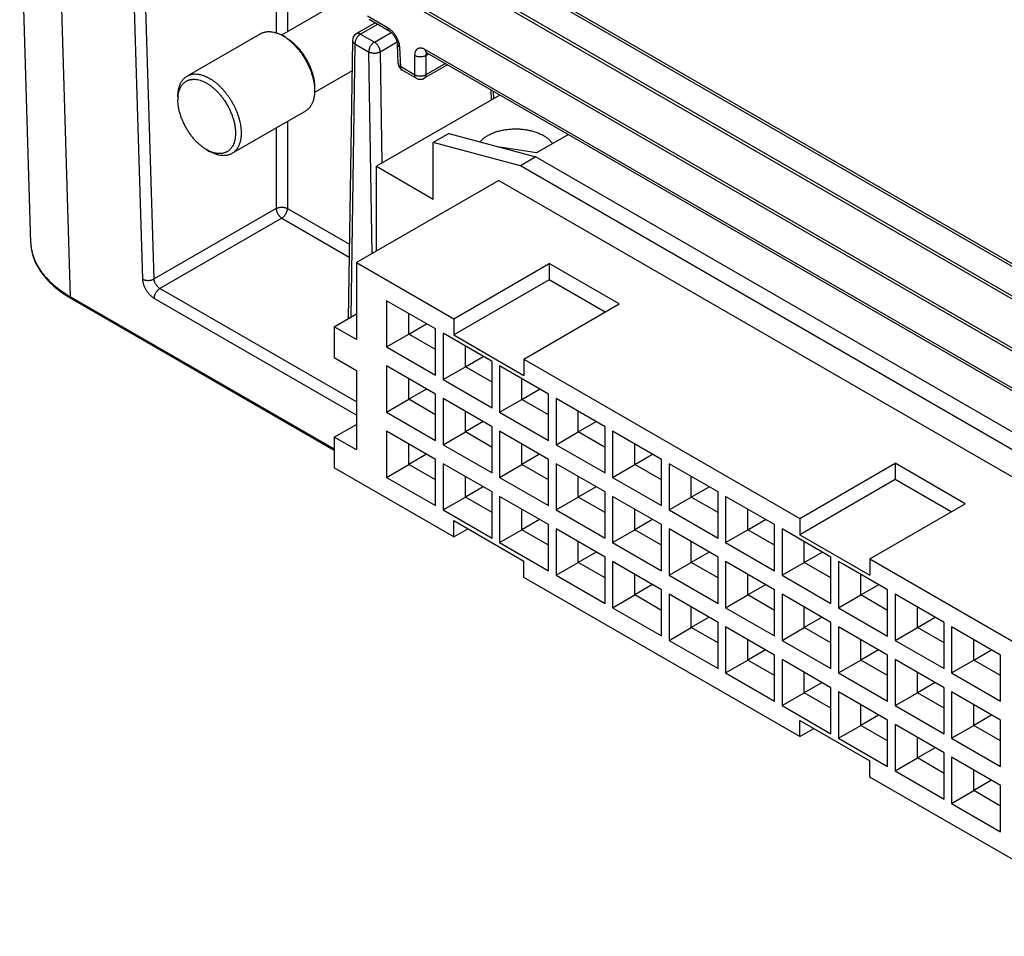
# Model space of a CAD drawing. Header units: inches. Extents: x 0 to 22, y 0 to 17.
# Tile 10 of 30: x 2.2 to 3.4, y 12.5 to 13.6. Entities that reach past the tile are written whole.
import ezdxf

# ---------------------------------------------------------------- set-up
doc = ezdxf.new("R2010")
doc.units = ezdxf.units.IN
doc.header["$LTSCALE"] = 1.21
doc.header["$MEASUREMENT"] = 0
doc.layers.get('0').update_dxf_attribs({"linetype": 'CONTINUOUS'})

msp = doc.modelspace()

# ---------------------------------------------------------------- linework, layer by layer
at = {"color": 7, "linetype": 'CONTINUOUS'}
for p, q in [((2.2581, 13.9704), (4.4479, 12.706)), ((2.2604, 13.973), (4.4505, 12.7085)), ((4.4307, 12.675), (2.2407, 13.9395)), ((4.4317, 12.6785), (2.2418, 13.9429)), ((4.3243, 12.675), (2.3434, 13.8188)), ((4.3264, 12.6702), (2.3455, 13.8139)), ((2.1917, 13.3293), (2.1778, 13.7889)), ((2.2414, 13.2618), (2.2275, 13.7213)), ((2.4988, 13.7254), (2.4988, 13.5922)), ((2.5129, 13.7172), (2.5129, 13.5938)), ((2.3318, 13.2838), (2.3202, 13.6678)), ((2.3459, 13.2841), (2.3343, 13.6681)), ((2.5922, 13.6396), (2.5053, 13.5894)), ((2.6224, 13.6045), (2.5993, 13.5912)), ((2.6388, 13.5981), (2.6132, 13.613)), ((2.6409, 13.5939), (2.6152, 13.6087)), ((2.6254, 13.6028), (2.6043, 13.5907)), ((2.6216, 13.5807), (2.6425, 13.5928)), ((2.4793, 13.5911), (2.3873, 13.5381)), ((2.5108, 13.5863), (2.5073, 13.5884)), ((2.5943, 13.5827), (2.589, 13.2343)), ((2.6043, 13.5907), (2.6216, 13.5807)), ((2.6287, 13.5686), (2.65, 13.581)), ((2.5973, 13.5784), (2.5921, 13.236)), ((2.5973, 13.5784), (2.6145, 13.5685)), ((2.6145, 13.5685), (2.6183, 13.3155)), ((2.6287, 13.5686), (2.6308, 13.4288)), ((2.6516, 13.5536), (2.6505, 13.5781)), ((2.6546, 13.5497), (2.6534, 13.5742)), ((4.1141, 12.7463), (2.6857, 13.5711)), ((2.6877, 13.5668), (2.6867, 13.5677)), ((2.672, 13.5638), (2.672, 13.5396)), ((2.6861, 13.5638), (2.6895, 13.5658)), ((2.6861, 13.5638), (2.6861, 13.5396)), ((4.1162, 12.742), (2.6877, 13.5668)), ((2.5938, 13.5447), (2.5468, 13.5175)), ((2.672, 13.5396), (2.6546, 13.5497)), ((2.6741, 13.5353), (2.6566, 13.5454)), ((2.7132, 13.5521), (2.6841, 13.5353)), ((2.7105, 13.5537), (2.6861, 13.5396)), ((2.5467, 13.5238), (2.5469, 13.5198)), ((2.5469, 13.5238), (2.5469, 13.5198)), ((2.7673, 13.5209), (2.7677, 13.5078)), ((2.7704, 13.5191), (2.7707, 13.5096)), ((2.3757, 13.5124), (2.3757, 13.5083)), ((2.7788, 13.5142), (2.6244, 13.4251)), ((2.5353, 13.4941), (2.4433, 13.4411)), ((2.5129, 13.4812), (2.5129, 13.3723)), ((2.4988, 13.4731), (2.4988, 13.3723)), ((2.7148, 13.4661), (2.6953, 13.4549)), ((2.7148, 13.4661), (2.8239, 13.4369)), ((2.8644, 13.4648), (2.8247, 13.4419)), ((2.4118, 13.4459), (2.4153, 13.4438)), ((2.4154, 13.444), (2.4118, 13.4459)), ((2.6953, 13.3841), (2.6953, 13.4549)), ((2.8044, 13.4256), (2.6953, 13.4549)), ((2.8247, 13.4419), (2.7786, 13.449)), ((2.8239, 13.4369), (2.8044, 13.4256)), ((2.8239, 13.4369), (3.9672, 12.7768)), ((2.6244, 13.319), (2.6244, 13.4251)), ((2.6244, 13.4251), (2.6953, 13.3841)), ((3.9477, 12.7655), (2.8044, 13.4256)), ((2.7775, 13.4074), (2.5993, 13.3045)), ((2.7775, 13.4074), (3.9746, 12.7162)), ((2.4988, 13.3723), (2.3459, 13.2841)), ((2.5129, 13.3723), (2.5905, 13.3276)), ((2.5058, 13.3602), (2.3532, 13.2721)), ((2.5058, 13.3602), (2.5902, 13.3115)), ((2.5993, 13.3045), (2.5993, 13.2081)), ((2.5993, 13.3045), (2.721, 13.2343)), ((2.721, 13.2343), (2.8405, 13.3033)), ((2.8405, 13.3033), (2.8405, 13.2829)), ((2.9282, 13.2527), (2.8405, 13.3033)), ((2.5993, 13.13), (2.3532, 13.2721)), ((2.8405, 13.2829), (2.721, 13.2139)), ((2.9105, 13.2425), (2.8405, 13.2829)), ((2.2414, 13.2618), (2.5715, 13.0712)), ((2.2425, 13.2596), (2.5715, 13.0696)), ((2.5993, 13.1135), (2.3462, 13.2597)), ((2.6369, 13.2568), (2.6369, 13.1989)), ((2.6982, 13.2214), (2.6369, 13.2568)), ((2.8086, 13.1837), (2.9282, 13.2527)), ((2.5715, 13.2242), (2.5993, 13.2402)), ((2.6648, 13.215), (2.6648, 13.2407)), ((2.5715, 13.2242), (2.5715, 13.1856)), ((2.5993, 13.2081), (2.5715, 13.2242)), ((2.6648, 13.215), (2.687, 13.2279)), ((2.721, 13.2343), (2.721, 13.2139)), ((2.6369, 13.1989), (2.6648, 13.215)), ((2.6982, 13.1957), (2.6648, 13.215)), ((2.6982, 13.1636), (2.6982, 13.2214)), ((2.7076, 13.216), (2.7076, 13.1581)), ((2.7689, 13.1806), (2.7076, 13.216)), ((2.721, 13.2139), (2.8086, 13.1633)), ((2.6369, 13.1989), (2.6982, 13.1636)), ((2.7355, 13.1742), (2.7355, 13.1999)), ((2.5715, 13.1856), (2.5993, 13.1695)), ((2.7355, 13.1742), (2.7577, 13.187)), ((2.6369, 13.1751), (2.6369, 13.1173)), ((2.6982, 13.1398), (2.6369, 13.1751)), ((2.7076, 13.1581), (2.7355, 13.1742)), ((2.7689, 13.1549), (2.7355, 13.1742)), ((2.7689, 13.1227), (2.7689, 13.1806)), ((2.7784, 13.1751), (2.7784, 13.1173)), ((2.8396, 13.1398), (2.7784, 13.1751)), ((2.8086, 13.1837), (2.8086, 13.1633)), ((2.8086, 13.1837), (3.154, 12.9843)), ((2.5993, 13.1695), (2.5993, 13.0699)), ((2.6648, 13.1334), (2.6648, 13.1591)), ((2.7076, 13.1581), (2.7689, 13.1227)), ((2.8062, 13.1333), (2.8062, 13.1591)), ((2.687, 13.1462), (2.6648, 13.1334)), ((2.6982, 13.0819), (2.6982, 13.1398)), ((2.8062, 13.1333), (2.8285, 13.1462)), ((2.8396, 13.0819), (2.8396, 13.1398)), ((2.6369, 13.1173), (2.6648, 13.1334)), ((2.6982, 13.1141), (2.6648, 13.1334)), ((2.7076, 13.1343), (2.7076, 13.0765)), ((2.7689, 13.0989), (2.7076, 13.1343)), ((2.7784, 13.1173), (2.8062, 13.1333)), ((2.8396, 13.1141), (2.8062, 13.1333)), ((2.8491, 13.1343), (2.8491, 13.0764)), ((2.9103, 13.0989), (2.8491, 13.1343)), ((2.6369, 13.1173), (2.6982, 13.0819)), ((2.7355, 13.0925), (2.7355, 13.1182)), ((2.7784, 13.1173), (2.8396, 13.0819)), ((2.8769, 13.0925), (2.8769, 13.1182)), ((2.5715, 13.0859), (2.5993, 13.102)), ((2.7577, 13.1054), (2.7355, 13.0925)), ((2.7689, 13.0411), (2.7689, 13.0989)), ((2.8769, 13.0925), (2.8992, 13.1054)), ((2.9103, 13.0411), (2.9103, 13.0989)), ((2.6369, 13.0935), (2.6369, 13.0356)), ((2.6982, 13.0581), (2.6369, 13.0935)), ((2.7076, 13.0765), (2.7355, 13.0925)), ((2.7689, 13.0732), (2.7355, 13.0925)), ((2.7784, 13.0935), (2.7784, 13.0356)), ((2.8396, 13.0581), (2.7784, 13.0935)), ((2.8491, 13.0764), (2.8769, 13.0925)), ((2.9103, 13.0732), (2.8769, 13.0925)), ((2.9198, 13.0935), (2.9198, 13.0356)), ((2.981, 13.0581), (2.9198, 13.0935)), ((2.5715, 13.0859), (2.5715, 13.0474)), ((2.5993, 13.0699), (2.5715, 13.0859)), ((2.6648, 13.0517), (2.6648, 13.0774)), ((2.7076, 13.0765), (2.7689, 13.0411)), ((2.8062, 13.0517), (2.8062, 13.0774)), ((2.8491, 13.0764), (2.9103, 13.0411)), ((2.9476, 13.0517), (2.9476, 13.0774)), ((2.687, 13.0646), (2.6648, 13.0517)), ((2.8285, 13.0646), (2.8062, 13.0517)), ((2.9476, 13.0517), (2.9699, 13.0645)), ((2.6369, 13.0356), (2.6648, 13.0517)), ((2.6982, 13.0324), (2.6648, 13.0517)), ((2.6982, 13.0003), (2.6982, 13.0581)), ((2.7076, 13.0527), (2.7076, 12.9948)), ((2.7689, 13.0173), (2.7076, 13.0527)), ((2.7784, 13.0356), (2.8062, 13.0517)), ((2.8396, 13.0324), (2.8062, 13.0517)), ((2.8396, 13.0003), (2.8396, 13.0581)), ((2.8491, 13.0527), (2.8491, 12.9948)), ((2.9103, 13.0173), (2.8491, 13.0527)), ((2.9198, 13.0356), (2.9476, 13.0517)), ((2.981, 13.0324), (2.9476, 13.0517)), ((2.981, 13.0003), (2.981, 13.0581)), ((2.9905, 13.0527), (2.9905, 12.9948)), ((3.0517, 13.0173), (2.9905, 13.0527)), ((3.154, 12.9843), (3.2735, 13.0533)), ((3.2735, 13.0533), (3.2735, 13.0328)), ((3.3612, 13.0026), (3.2735, 13.0533)), ((2.721, 12.9611), (2.5715, 13.0474)), ((2.6369, 13.0356), (2.6982, 13.0003)), ((2.7355, 13.0109), (2.7355, 13.0366)), ((2.7784, 13.0356), (2.8396, 13.0003)), ((2.8769, 13.0109), (2.8769, 13.0366)), ((2.9198, 13.0356), (2.981, 13.0003)), ((3.0183, 13.0109), (3.0183, 13.0366)), ((3.2735, 13.0328), (3.154, 12.9638)), ((3.3435, 12.9924), (3.2735, 13.0328)), ((2.7577, 13.0237), (2.7355, 13.0109)), ((2.7689, 12.9594), (2.7689, 13.0173)), ((2.8992, 13.0237), (2.8769, 13.0109)), ((2.9103, 12.9594), (2.9103, 13.0173)), ((3.0183, 13.0109), (3.0406, 13.0237)), ((3.0517, 12.9594), (3.0517, 13.0173)), ((2.7076, 12.9948), (2.7355, 13.0109)), ((2.7689, 12.9916), (2.7355, 13.0109)), ((2.7784, 13.0118), (2.7784, 12.954)), ((2.8396, 12.9765), (2.7784, 13.0118)), ((2.8491, 12.9948), (2.8769, 13.0109)), ((2.9103, 12.9916), (2.8769, 13.0109)), ((2.9198, 13.0118), (2.9198, 12.954)), ((2.981, 12.9765), (2.9198, 13.0118)), ((2.9905, 12.9948), (3.0183, 13.0109)), ((3.0517, 12.9916), (3.0183, 13.0109)), ((3.0612, 13.0118), (3.0612, 12.954)), ((3.1224, 12.9765), (3.0612, 13.0118)), ((3.2417, 12.9336), (3.3612, 13.0026)), ((2.7076, 12.9948), (2.7689, 12.9594)), ((2.8062, 12.97), (2.8062, 12.9958)), ((2.8491, 12.9948), (2.9103, 12.9594)), ((2.9476, 12.97), (2.9476, 12.9958)), ((2.9905, 12.9948), (3.0517, 12.9594)), ((3.089, 12.97), (3.089, 12.9958)), ((2.721, 12.9611), (2.721, 12.9815)), ((2.721, 12.9815), (2.8086, 12.9309)), ((2.8285, 12.9829), (2.8062, 12.97)), ((2.8396, 12.9186), (2.8396, 12.9765)), ((2.9699, 12.9829), (2.9476, 12.97)), ((2.981, 12.9186), (2.981, 12.9765)), ((3.089, 12.97), (3.1113, 12.9829)), ((3.1224, 12.9186), (3.1224, 12.9765)), ((3.154, 12.9843), (3.154, 12.9638)), ((2.721, 12.9611), (2.7386, 12.9713)), ((2.7784, 12.954), (2.8062, 12.97)), ((2.8396, 12.9508), (2.8062, 12.97)), ((2.8491, 12.971), (2.8491, 12.9131)), ((2.9103, 12.9356), (2.8491, 12.971)), ((2.9198, 12.954), (2.9476, 12.97)), ((2.981, 12.9508), (2.9476, 12.97)), ((2.9905, 12.971), (2.9905, 12.9131)), ((3.0517, 12.9356), (2.9905, 12.971)), ((3.0612, 12.954), (3.089, 12.97)), ((3.1224, 12.9507), (3.089, 12.97)), ((3.1319, 12.971), (3.1319, 12.9131)), ((3.1931, 12.9356), (3.1319, 12.971)), ((3.154, 12.9638), (3.2417, 12.9132)), ((2.7784, 12.954), (2.8396, 12.9186)), ((2.8769, 12.9292), (2.8769, 12.9549)), ((2.9198, 12.954), (2.981, 12.9186)), ((3.0183, 12.9292), (3.0183, 12.9549)), ((3.0612, 12.954), (3.1224, 12.9186)), ((3.1597, 12.9292), (3.1597, 12.9549)), ((2.8992, 12.9421), (2.8769, 12.9292)), ((3.0406, 12.9421), (3.0183, 12.9292)), ((3.1597, 12.9292), (3.182, 12.9421)), ((2.8086, 12.9104), (2.8086, 12.9309)), ((2.8491, 12.9131), (2.8769, 12.9292)), ((2.9103, 12.9099), (2.8769, 12.9292)), ((2.9103, 12.8778), (2.9103, 12.9356)), ((2.9198, 12.9302), (2.9198, 12.8723)), ((2.981, 12.8948), (2.9198, 12.9302)), ((2.9905, 12.9131), (3.0183, 12.9292)), ((3.0517, 12.9099), (3.0183, 12.9292)), ((3.0517, 12.8778), (3.0517, 12.9356)), ((3.0612, 12.9302), (3.0612, 12.8723)), ((3.1224, 12.8948), (3.0612, 12.9302)), ((3.1319, 12.9131), (3.1597, 12.9292)), ((3.1931, 12.9099), (3.1597, 12.9292)), ((3.1931, 12.8778), (3.1931, 12.9356)), ((3.2026, 12.9302), (3.2026, 12.8723)), ((3.2639, 12.8948), (3.2026, 12.9302)), ((3.2417, 12.9336), (3.2417, 12.9132)), ((3.2417, 12.9336), (3.5871, 12.7342)), ((2.9476, 12.8884), (2.9476, 12.9141)), ((3.089, 12.8884), (3.089, 12.9141)), ((3.2305, 12.8884), (3.2305, 12.9141)), ((3.154, 12.711), (2.8086, 12.9104)), ((2.8491, 12.9131), (2.9103, 12.8778)), ((2.9905, 12.9131), (3.0517, 12.8778)), ((3.1319, 12.9131), (3.1931, 12.8778)), ((2.9699, 12.9013), (2.9476, 12.8884)), ((2.981, 12.837), (2.981, 12.8948)), ((3.1113, 12.9012), (3.089, 12.8884)), ((3.1224, 12.837), (3.1224, 12.8948)), ((3.2305, 12.8884), (3.2527, 12.9012)), ((3.2639, 12.8369), (3.2639, 12.8948)), ((2.9198, 12.8723), (2.9476, 12.8884)), ((2.981, 12.8691), (2.9476, 12.8884)), ((2.9905, 12.8894), (2.9905, 12.8315)), ((3.0517, 12.854), (2.9905, 12.8894)), ((3.0612, 12.8723), (3.089, 12.8884)), ((3.1224, 12.8691), (3.089, 12.8884)), ((3.1319, 12.8893), (3.1319, 12.8315)), ((3.1931, 12.854), (3.1319, 12.8893)), ((3.2026, 12.8723), (3.2305, 12.8884)), ((3.2639, 12.8691), (3.2305, 12.8884)), ((3.2733, 12.8893), (3.2733, 12.8315)), ((3.3346, 12.854), (3.2733, 12.8893)), ((2.9198, 12.8723), (2.981, 12.837)), ((3.0183, 12.8476), (3.0183, 12.8733)), ((3.0612, 12.8723), (3.1224, 12.837)), ((3.1597, 12.8476), (3.1597, 12.8733)), ((3.2026, 12.8723), (3.2639, 12.8369)), ((3.3012, 12.8476), (3.3012, 12.8733)), ((3.0406, 12.8604), (3.0183, 12.8476)), ((3.0517, 12.7961), (3.0517, 12.854)), ((3.182, 12.8604), (3.1597, 12.8476)), ((3.1931, 12.7961), (3.1931, 12.854)), ((3.3012, 12.8476), (3.3234, 12.8604)), ((3.3346, 12.7961), (3.3346, 12.854)), ((2.9905, 12.8315), (3.0183, 12.8476)), ((3.0517, 12.8283), (3.0183, 12.8476)), ((3.0612, 12.8485), (3.0612, 12.7907)), ((3.1224, 12.8132), (3.0612, 12.8485)), ((3.1319, 12.8315), (3.1597, 12.8476)), ((3.1931, 12.8283), (3.1597, 12.8476)), ((3.2026, 12.8485), (3.2026, 12.7907)), ((3.2639, 12.8132), (3.2026, 12.8485)), ((3.2733, 12.8315), (3.3012, 12.8476)), ((3.3346, 12.8283), (3.3012, 12.8476)), ((3.344, 12.8485), (3.344, 12.7907)), ((3.4053, 12.8132), (3.344, 12.8485)), ((2.9905, 12.8315), (3.0517, 12.7961)), ((3.089, 12.8067), (3.089, 12.8325)), ((3.1319, 12.8315), (3.1931, 12.7961)), ((3.2305, 12.8067), (3.2305, 12.8324)), ((3.2733, 12.8315), (3.3346, 12.7961)), ((3.3719, 12.8067), (3.3719, 12.8324)), ((3.1113, 12.8196), (3.089, 12.8067)), ((3.2527, 12.8196), (3.2305, 12.8067)), ((3.3719, 12.8067), (3.3941, 12.8196)), ((3.0612, 12.7907), (3.089, 12.8067)), ((3.1224, 12.7875), (3.089, 12.8067)), ((3.1224, 12.7553), (3.1224, 12.8132)), ((3.1319, 12.8077), (3.1319, 12.7498)), ((3.1931, 12.7723), (3.1319, 12.8077)), ((3.2026, 12.7907), (3.2305, 12.8067)), ((3.2639, 12.7874), (3.2305, 12.8067)), ((3.2639, 12.7553), (3.2639, 12.8132)), ((3.2733, 12.8077), (3.2733, 12.7498)), ((3.3346, 12.7723), (3.2733, 12.8077)), ((3.344, 12.7907), (3.3719, 12.8067)), ((3.4053, 12.7874), (3.3719, 12.8067)), ((3.4053, 12.7553), (3.4053, 12.8132)), ((3.1597, 12.7659), (3.1597, 12.7916)), ((3.3012, 12.7659), (3.3012, 12.7916)), ((3.0612, 12.7907), (3.1224, 12.7553)), ((3.182, 12.7788), (3.1597, 12.7659)), ((3.2026, 12.7907), (3.2639, 12.7553)), ((3.3234, 12.7788), (3.3012, 12.7659)), ((3.344, 12.7907), (3.4053, 12.7553)), ((3.1931, 12.7145), (3.1931, 12.7723)), ((3.2026, 12.7669), (3.2026, 12.709)), ((3.2639, 12.7315), (3.2026, 12.7669)), ((3.3346, 12.7145), (3.3346, 12.7723)), ((3.344, 12.7669), (3.344, 12.709)), ((3.4053, 12.7315), (3.344, 12.7669)), ((3.1319, 12.7498), (3.1597, 12.7659)), ((3.1931, 12.7466), (3.1597, 12.7659)), ((3.2733, 12.7498), (3.3012, 12.7659)), ((3.3346, 12.7466), (3.3012, 12.7659)), ((3.1319, 12.7498), (3.1931, 12.7145)), ((3.2305, 12.7251), (3.2305, 12.7508)), ((3.2733, 12.7498), (3.3346, 12.7145)), ((3.3719, 12.7251), (3.3719, 12.7508)), ((3.154, 12.711), (3.154, 12.7314)), ((3.154, 12.7314), (3.2417, 12.6808)), ((3.2527, 12.7379), (3.2305, 12.7251)), ((3.2639, 12.6737), (3.2639, 12.7315)), ((3.3941, 12.7379), (3.3719, 12.7251)), ((3.4053, 12.6736), (3.4053, 12.7315)), ((3.154, 12.711), (3.1717, 12.7212)), ((3.2026, 12.709), (3.2305, 12.7251)), ((3.2639, 12.7058), (3.2305, 12.7251)), ((3.2733, 12.726), (3.2733, 12.6682)), ((3.3346, 12.6907), (3.2733, 12.726)), ((3.344, 12.709), (3.3719, 12.7251)), ((3.4053, 12.7058), (3.3719, 12.7251)), ((3.2026, 12.709), (3.2639, 12.6737)), ((3.3012, 12.6843), (3.3012, 12.71)), ((3.344, 12.709), (3.4053, 12.6736)), ((3.3234, 12.6971), (3.3012, 12.6843)), ((3.2417, 12.6604), (3.2417, 12.6808)), ((3.2733, 12.6682), (3.3012, 12.6843)), ((3.3346, 12.665), (3.3012, 12.6843)), ((3.3346, 12.6328), (3.3346, 12.6907)), ((3.344, 12.6852), (3.344, 12.6274)), ((3.4053, 12.6499), (3.344, 12.6852)), ((3.2733, 12.6682), (3.3346, 12.6328)), ((3.3719, 12.6434), (3.3719, 12.6691)), ((3.5871, 12.461), (3.2417, 12.6604)), ((3.3941, 12.6563), (3.3719, 12.6434)), ((3.344, 12.6274), (3.3719, 12.6434)), ((3.4053, 12.6241), (3.3719, 12.6434)), ((3.4053, 12.592), (3.4053, 12.6499)), ((3.344, 12.6274), (3.4053, 12.592))]:
    msp.add_line(p, q, dxfattribs=at)
for points in [[(2.6409, 13.5939), (2.6412, 13.5937), (2.6418, 13.5933), (2.6425, 13.5928), (2.6431, 13.5922), (2.6439, 13.5915), (2.6446, 13.5907), (2.6453, 13.5899), (2.6461, 13.589), (2.6468, 13.588), (2.6474, 13.5869), (2.648, 13.5859), (2.6486, 13.5848), (2.6491, 13.5838), (2.6495, 13.5827), (2.6498, 13.5817), (2.6501, 13.5808), (2.6503, 13.5799), (2.6504, 13.5791), (2.6505, 13.5785), (2.6505, 13.5781)], [(2.6863, 13.5674), (2.6863, 13.5674), (2.6863, 13.5674), (2.6864, 13.5674), (2.6867, 13.5673), (2.687, 13.5672), (2.6874, 13.567), (2.6877, 13.5668)], [(2.1917, 13.3293), (2.1919, 13.3251), (2.1927, 13.3199), (2.1939, 13.3147), (2.1956, 13.3095), (2.1977, 13.3044), (2.2003, 13.2993), (2.2034, 13.2944), (2.2069, 13.2895), (2.2108, 13.2847), (2.2152, 13.2801), (2.2199, 13.2756), (2.2251, 13.2713), (2.2306, 13.2671), (2.2365, 13.2632), (2.2425, 13.2596)]]:
    msp.add_lwpolyline(points, dxfattribs=at)
for centre, radius, start, end in [((2.4794, 13.5401), 0.0557, 55.7969, 59.9823), ((2.6043, 13.5825), 0.01, 120.0013, 179.1262), ((2.6616, 13.554), 0.01, 182.62, 239.9986), ((2.6791, 13.544), 0.01, 239.9981, 300.0014), ((2.4203, 13.5084), 0.0445, 174.7893, 179.9944)]:
    msp.add_arc(centre, radius, start, end, dxfattribs=at)
for points, knots in [([(2.4793, 13.5911), (2.4797, 13.5914), (2.4807, 13.5919), (2.4821, 13.5925), (2.4837, 13.593), (2.4853, 13.5934), (2.4869, 13.5936), (2.4886, 13.5938), (2.4903, 13.5938), (2.4927, 13.5936), (2.4958, 13.5931), (2.4996, 13.592), (2.5035, 13.5904), (2.506, 13.5891), (2.5073, 13.5884)], [0, 0, 0, 0, 0.053908, 0.108073, 0.16275, 0.218177, 0.274579, 0.332159, 0.391097, 0.451548, 0.577424, 0.710601, 0.851446, 1, 1, 1, 1]), ([(2.6534, 13.5742), (2.6534, 13.5748), (2.6533, 13.5759), (2.6531, 13.5775), (2.6527, 13.5792), (2.6521, 13.581), (2.6515, 13.5827), (2.6507, 13.5844), (2.6499, 13.5862), (2.6489, 13.5878), (2.6478, 13.5895), (2.6467, 13.591), (2.6455, 13.5925), (2.6442, 13.5939), (2.6429, 13.5951), (2.6416, 13.5963), (2.6402, 13.5973), (2.6393, 13.5979), (2.6388, 13.5981)], [0, 0, 0, 0, 0.05548, 0.113532, 0.173931, 0.236358, 0.300455, 0.365851, 0.432149, 0.498919, 0.565726, 0.632141, 0.697728, 0.762079, 0.824818, 0.885594, 0.94407, 1, 1, 1, 1]), ([(2.6409, 13.5939), (2.6407, 13.5939), (2.6404, 13.5942), (2.64, 13.5945), (2.6397, 13.595), (2.6394, 13.5954), (2.6393, 13.5958), (2.6391, 13.5962), (2.639, 13.5967), (2.6389, 13.5974), (2.6388, 13.5979), (2.6388, 13.5981)], [0, 0, 0, 0, 0.109038, 0.219957, 0.334482, 0.45406, 0.516137, 0.579864, 0.712526, 0.852538, 1, 1, 1, 1]), ([(2.5107, 13.5862), (2.5119, 13.5854), (2.5142, 13.5837), (2.5176, 13.5809), (2.5209, 13.5778), (2.524, 13.5744), (2.5271, 13.5708), (2.53, 13.567), (2.5328, 13.563), (2.5353, 13.5588), (2.5376, 13.5545), (2.5397, 13.5502), (2.5416, 13.5457), (2.5432, 13.5413), (2.5445, 13.5368), (2.5454, 13.5331), (2.5459, 13.5302), (2.5463, 13.5281), (2.5465, 13.5259), (2.5467, 13.5245), (2.5467, 13.5238)], [0, 0, 0, 0, 0.057159, 0.116356, 0.17737, 0.239949, 0.303811, 0.368653, 0.434157, 0.499995, 0.565832, 0.631336, 0.696178, 0.760039, 0.822617, 0.883631, 0.913474, 0.942834, 0.971684, 1, 1, 1, 1]), ([(2.5108, 13.5863), (2.512, 13.5856), (2.5144, 13.5841), (2.5179, 13.5815), (2.5213, 13.5785), (2.5247, 13.5752), (2.5279, 13.5716), (2.5309, 13.5677), (2.5337, 13.5637), (2.5363, 13.5594), (2.5387, 13.555), (2.5408, 13.5505), (2.5426, 13.546), (2.5441, 13.5414), (2.5452, 13.5376), (2.5458, 13.5346), (2.5462, 13.5324), (2.5465, 13.5302), (2.5467, 13.528), (2.5468, 13.5259), (2.5469, 13.5245), (2.5469, 13.5238)], [0, 0, 0, 0, 0.055835, 0.114172, 0.174773, 0.23734, 0.301533, 0.366975, 0.433263, 0.499978, 0.566694, 0.632982, 0.698424, 0.762618, 0.825186, 0.855756, 0.885796, 0.915269, 0.944143, 0.972397, 1, 1, 1, 1]), ([(2.5943, 13.5827), (2.5943, 13.5825), (2.5944, 13.5821), (2.5945, 13.5815), (2.5948, 13.5809), (2.5951, 13.5804), (2.5955, 13.5798), (2.596, 13.5793), (2.5966, 13.5788), (2.597, 13.5786), (2.5973, 13.5784)], [0, 0, 0, 0, 0.108433, 0.218852, 0.333062, 0.45256, 0.578461, 0.711483, 0.851991, 1, 1, 1, 1]), ([(2.6043, 13.5907), (2.6041, 13.5905), (2.6036, 13.5902), (2.603, 13.5897), (2.6023, 13.5891), (2.6016, 13.5885), (2.601, 13.5878), (2.6002, 13.5868), (2.5993, 13.5854), (2.5986, 13.584), (2.5981, 13.5828), (2.5978, 13.5819), (2.5976, 13.581), (2.5974, 13.5801), (2.5973, 13.5793), (2.5973, 13.5787), (2.5973, 13.5784)], [0, 0, 0, 0, 0.055845, 0.114197, 0.174811, 0.237393, 0.301601, 0.367056, 0.500029, 0.632992, 0.698439, 0.762637, 0.82521, 0.885816, 0.94416, 1, 1, 1, 1]), ([(2.6043, 13.5907), (2.6041, 13.5908), (2.6037, 13.591), (2.603, 13.5913), (2.6023, 13.5915), (2.6017, 13.5916), (2.601, 13.5916), (2.6004, 13.5916), (2.5999, 13.5914), (2.5995, 13.5913), (2.5993, 13.5912)], [0, 0, 0, 0, 0.148602, 0.2895, 0.422725, 0.548649, 0.668009, 0.781947, 0.891993, 1, 1, 1, 1]), ([(2.6216, 13.5807), (2.6214, 13.5806), (2.6209, 13.5803), (2.6202, 13.5798), (2.6195, 13.5792), (2.6189, 13.5785), (2.6183, 13.5778), (2.6175, 13.5768), (2.6166, 13.5755), (2.6158, 13.574), (2.6154, 13.5728), (2.6151, 13.5719), (2.6148, 13.571), (2.6147, 13.5701), (2.6146, 13.5693), (2.6145, 13.5687), (2.6145, 13.5685)], [0, 0, 0, 0, 0.055845, 0.114197, 0.174811, 0.237393, 0.301601, 0.367056, 0.500029, 0.632992, 0.698439, 0.762637, 0.82521, 0.885816, 0.94416, 1, 1, 1, 1]), ([(2.6216, 13.5807), (2.6218, 13.5806), (2.6223, 13.5803), (2.623, 13.5798), (2.6236, 13.5792), (2.6243, 13.5786), (2.6249, 13.5779), (2.6257, 13.5769), (2.6266, 13.5755), (2.6273, 13.5741), (2.6278, 13.5729), (2.6281, 13.572), (2.6283, 13.5711), (2.6285, 13.5703), (2.6286, 13.5694), (2.6287, 13.5689), (2.6287, 13.5686)], [0, 0, 0, 0, 0.055753, 0.113984, 0.174455, 0.236881, 0.300927, 0.366227, 0.49895, 0.631814, 0.697289, 0.761579, 0.824311, 0.885148, 0.943793, 1, 1, 1, 1]), ([(2.6145, 13.5685), (2.6148, 13.5683), (2.6153, 13.5681), (2.6161, 13.5678), (2.6169, 13.5675), (2.6178, 13.5673), (2.6187, 13.5671), (2.62, 13.5669), (2.6216, 13.5668), (2.6232, 13.5669), (2.6245, 13.5671), (2.6254, 13.5673), (2.6263, 13.5676), (2.6271, 13.5679), (2.6279, 13.5682), (2.6284, 13.5685), (2.6287, 13.5686)], [0, 0, 0, 0, 0.055472, 0.113525, 0.173908, 0.236329, 0.300438, 0.365854, 0.498906, 0.63211, 0.697714, 0.76208, 0.824821, 0.885584, 0.944063, 1, 1, 1, 1]), ([(2.6505, 13.5781), (2.6505, 13.5779), (2.6506, 13.5776), (2.6507, 13.577), (2.651, 13.5765), (2.6513, 13.5761), (2.6515, 13.5757), (2.6518, 13.5754), (2.6522, 13.575), (2.6528, 13.5746), (2.6532, 13.5743), (2.6534, 13.5742)], [0, 0, 0, 0, 0.109429, 0.220691, 0.335469, 0.455179, 0.517267, 0.580966, 0.713443, 0.853092, 1, 1, 1, 1]), ([(2.6857, 13.5711), (2.6852, 13.5714), (2.6843, 13.5718), (2.683, 13.5724), (2.6817, 13.5728), (2.6804, 13.573), (2.6792, 13.5731), (2.6782, 13.573), (2.6775, 13.5729), (2.677, 13.5727), (2.6764, 13.5725), (2.676, 13.5723), (2.6755, 13.572), (2.6751, 13.5717), (2.6747, 13.5713), (2.6743, 13.571), (2.6739, 13.5705), (2.6735, 13.5699), (2.673, 13.569), (2.6725, 13.5679), (2.6722, 13.5666), (2.672, 13.5652), (2.672, 13.5643), (2.672, 13.5638)], [0, 0, 0, 0, 0.076303, 0.148575, 0.216755, 0.281005, 0.341669, 0.399251, 0.427121, 0.454507, 0.481534, 0.508331, 0.535034, 0.561776, 0.588692, 0.615914, 0.64357, 0.671777, 0.730195, 0.791854, 0.857213, 0.92657, 1, 1, 1, 1]), ([(2.6867, 13.5677), (2.6865, 13.5679), (2.6862, 13.5684), (2.6859, 13.5692), (2.6857, 13.5701), (2.6857, 13.5708), (2.6857, 13.5711)], [0, 0, 0, 0, 0.22407, 0.463926, 0.722217, 1, 1, 1, 1]), ([(2.687, 13.5672), (2.687, 13.5671), (2.6868, 13.5669), (2.6865, 13.5664), (2.6863, 13.5658), (2.6862, 13.5653), (2.6861, 13.5646), (2.6861, 13.5641), (2.6861, 13.5638)], [0, 0, 0, 0, 0.107909, 0.219556, 0.456745, 0.583656, 0.71647, 1, 1, 1, 1]), ([(2.6861, 13.5638), (2.6859, 13.5636), (2.6854, 13.5634), (2.6846, 13.563), (2.6838, 13.5627), (2.6826, 13.5623), (2.681, 13.5621), (2.6791, 13.5619), (2.6771, 13.5621), (2.6756, 13.5623), (2.6744, 13.5627), (2.6735, 13.563), (2.6727, 13.5634), (2.6722, 13.5636), (2.672, 13.5638)], [0, 0, 0, 0, 0.056416, 0.115116, 0.175883, 0.238456, 0.367673, 0.5, 0.632327, 0.761544, 0.824117, 0.884884, 0.943584, 1, 1, 1, 1]), ([(2.6516, 13.5536), (2.6517, 13.5534), (2.6517, 13.553), (2.6519, 13.5525), (2.6521, 13.5519), (2.6524, 13.5515), (2.6527, 13.5512), (2.6529, 13.5508), (2.6534, 13.5505), (2.6539, 13.55), (2.6544, 13.5498), (2.6546, 13.5497)], [0, 0, 0, 0, 0.109429, 0.220691, 0.33547, 0.45518, 0.517268, 0.580967, 0.713443, 0.853092, 1, 1, 1, 1]), ([(2.6566, 13.5454), (2.6565, 13.5455), (2.6562, 13.5457), (2.6558, 13.546), (2.6554, 13.5465), (2.6552, 13.5469), (2.655, 13.5473), (2.6549, 13.5477), (2.6547, 13.5482), (2.6546, 13.5489), (2.6546, 13.5494), (2.6546, 13.5497)], [0, 0, 0, 0, 0.109038, 0.219958, 0.334482, 0.454061, 0.516137, 0.579864, 0.712526, 0.852538, 1, 1, 1, 1]), ([(2.3757, 13.5124), (2.3757, 13.5132), (2.3758, 13.5146), (2.3759, 13.5168), (2.3761, 13.5189), (2.3765, 13.5209), (2.3769, 13.5228), (2.3776, 13.5253), (2.3785, 13.5276), (2.3795, 13.5298), (2.3804, 13.5313), (2.3814, 13.5327), (2.3824, 13.534), (2.3835, 13.5352), (2.3847, 13.5362), (2.386, 13.5372), (2.3869, 13.5378), (2.3873, 13.5381)], [0, 0, 0, 0, 0.075252, 0.148601, 0.219995, 0.28946, 0.357008, 0.422668, 0.548525, 0.608966, 0.667894, 0.725465, 0.781858, 0.837276, 0.891944, 0.946101, 1, 1, 1, 1]), ([(2.3759, 13.5124), (2.376, 13.513), (2.3761, 13.5142), (2.3764, 13.516), (2.3768, 13.5177), (2.3774, 13.5199), (2.3783, 13.5224), (2.3795, 13.5248), (2.3806, 13.5265), (2.3815, 13.5277), (2.3825, 13.5287), (2.3835, 13.5297), (2.3846, 13.5306), (2.3858, 13.5314), (2.387, 13.5321), (2.3883, 13.5327), (2.3896, 13.5332), (2.391, 13.5336), (2.3924, 13.5338), (2.3939, 13.534), (2.3954, 13.5341), (2.3975, 13.534), (2.4002, 13.5337), (2.4035, 13.5329), (2.4069, 13.5317), (2.4103, 13.5301), (2.4137, 13.5281), (2.4171, 13.5257), (2.4205, 13.523), (2.4237, 13.52), (2.4269, 13.5167), (2.4299, 13.5131), (2.4328, 13.5093), (2.4355, 13.5053), (2.438, 13.5011), (2.4402, 13.4969), (2.4422, 13.4925), (2.4439, 13.4881), (2.4453, 13.4837), (2.4463, 13.48), (2.4469, 13.4771), (2.4472, 13.4749), (2.4475, 13.4728), (2.4477, 13.4708), (2.4478, 13.4687), (2.4479, 13.4674), (2.4479, 13.4667)], [0, 0, 0, 0, 0.014877, 0.029362, 0.04346, 0.057177, 0.083504, 0.108494, 0.120559, 0.132378, 0.143988, 0.155433, 0.166759, 0.178013, 0.189247, 0.20051, 0.211854, 0.223325, 0.23497, 0.246831, 0.258944, 0.271345, 0.297102, 0.324289, 0.353003, 0.383277, 0.415087, 0.448361, 0.482986, 0.518816, 0.555677, 0.593375, 0.631699, 0.670425, 0.709322, 0.748158, 0.786699, 0.824718, 0.861997, 0.898334, 0.916093, 0.93355, 0.950684, 0.967478, 0.983923, 1, 1, 1, 1]), ([(2.3873, 13.5381), (2.3877, 13.5382), (2.3884, 13.5386), (2.3895, 13.5391), (2.3906, 13.5396), (2.3921, 13.54), (2.3942, 13.5405), (2.3967, 13.5407), (2.3993, 13.5407), (2.4016, 13.5404), (2.4034, 13.5401), (2.4053, 13.5396), (2.4077, 13.5389), (2.4105, 13.5377), (2.4134, 13.5364), (2.4164, 13.5347), (2.4193, 13.5328), (2.4222, 13.5307), (2.425, 13.5284), (2.4278, 13.5258), (2.4305, 13.5231), (2.4332, 13.5201), (2.4357, 13.517), (2.4382, 13.5138), (2.4405, 13.5104), (2.4427, 13.5069), (2.4447, 13.5033), (2.4466, 13.4997), (2.4483, 13.496), (2.4498, 13.4922), (2.4512, 13.4885), (2.4523, 13.4847), (2.4533, 13.481), (2.454, 13.4773), (2.4545, 13.4737), (2.4549, 13.4702), (2.4549, 13.4678), (2.4549, 13.4667)], [0, 0, 0, 0, 0.010652, 0.021334, 0.032072, 0.042895, 0.064891, 0.087526, 0.110966, 0.135342, 0.147918, 0.160761, 0.187276, 0.214929, 0.243728, 0.273657, 0.30468, 0.336741, 0.369766, 0.403671, 0.438357, 0.473716, 0.509633, 0.545985, 0.582645, 0.619482, 0.656364, 0.693156, 0.729728, 0.765949, 0.801693, 0.83684, 0.871276, 0.904897, 0.937609, 0.96933, 1, 1, 1, 1]), ([(2.6861, 13.5396), (2.6859, 13.5394), (2.6854, 13.5392), (2.6846, 13.5388), (2.6838, 13.5385), (2.6829, 13.5382), (2.682, 13.538), (2.6807, 13.5378), (2.6791, 13.5377), (2.6771, 13.5379), (2.6756, 13.5382), (2.6744, 13.5385), (2.6735, 13.5388), (2.6727, 13.5392), (2.6722, 13.5394), (2.672, 13.5396)], [0, 0, 0, 0, 0.056411, 0.115106, 0.175868, 0.238436, 0.302498, 0.367711, 0.500031, 0.63235, 0.761559, 0.824128, 0.884891, 0.943588, 1, 1, 1, 1]), ([(2.6741, 13.5353), (2.6739, 13.5354), (2.6736, 13.5356), (2.6732, 13.536), (2.6729, 13.5364), (2.6726, 13.5369), (2.6724, 13.5372), (2.6723, 13.5376), (2.6722, 13.5382), (2.672, 13.5389), (2.672, 13.5393), (2.672, 13.5396)], [0, 0, 0, 0, 0.109038, 0.219958, 0.334482, 0.454061, 0.516137, 0.579864, 0.712526, 0.852538, 1, 1, 1, 1]), ([(2.6861, 13.5396), (2.6861, 13.5393), (2.6861, 13.5389), (2.686, 13.5382), (2.6858, 13.5376), (2.6857, 13.5372), (2.6855, 13.5369), (2.6853, 13.5364), (2.6849, 13.536), (2.6845, 13.5356), (2.6842, 13.5354), (2.6841, 13.5353)], [0, 0, 0, 0, 0.147462, 0.287474, 0.420136, 0.483863, 0.54594, 0.665518, 0.780043, 0.890962, 1, 1, 1, 1]), ([(2.5469, 13.5198), (2.5469, 13.519), (2.5468, 13.5176), (2.5467, 13.5154), (2.5464, 13.5133), (2.5461, 13.5113), (2.5457, 13.5094), (2.545, 13.5069), (2.5441, 13.5046), (2.5431, 13.5024), (2.5422, 13.5009), (2.5412, 13.4995), (2.5402, 13.4982), (2.5391, 13.497), (2.5379, 13.4959), (2.5366, 13.495), (2.5357, 13.4944), (2.5353, 13.4941)], [0, 0, 0, 0, 0.075251, 0.148599, 0.219994, 0.289459, 0.357007, 0.422667, 0.548524, 0.608966, 0.667894, 0.725465, 0.781858, 0.837276, 0.891944, 0.946101, 1, 1, 1, 1]), ([(2.4118, 13.4459), (2.4106, 13.4466), (2.4082, 13.4481), (2.4047, 13.4507), (2.4013, 13.4537), (2.3979, 13.457), (2.3947, 13.4606), (2.3917, 13.4644), (2.3889, 13.4685), (2.3863, 13.4728), (2.3839, 13.4772), (2.3818, 13.4817), (2.38, 13.4862), (2.3785, 13.4908), (2.3774, 13.4946), (2.3768, 13.4976), (2.3764, 13.4998), (2.3761, 13.502), (2.3759, 13.5041), (2.3758, 13.5062), (2.3757, 13.5076), (2.3757, 13.5083)], [0, 0, 0, 0, 0.055834, 0.114172, 0.174772, 0.23734, 0.301533, 0.366974, 0.433262, 0.499978, 0.566694, 0.632982, 0.698424, 0.762617, 0.825185, 0.855756, 0.885796, 0.915269, 0.944142, 0.972397, 1, 1, 1, 1]), ([(2.7538, 13.4556), (2.7547, 13.4567), (2.7562, 13.4582), (2.7583, 13.4601), (2.7601, 13.4614), (2.762, 13.4627), (2.7641, 13.4639), (2.7662, 13.4651), (2.7685, 13.4662), (2.7709, 13.4672), (2.7734, 13.4681), (2.776, 13.4689), (2.7796, 13.4699), (2.7842, 13.4708), (2.7899, 13.4716), (2.7958, 13.472), (2.8017, 13.472), (2.8075, 13.4716), (2.8132, 13.4707), (2.8178, 13.4697), (2.8214, 13.4687), (2.8239, 13.4679), (2.8264, 13.467), (2.8288, 13.4659), (2.831, 13.4649), (2.8325, 13.4641), (2.8332, 13.4637)], [0, 0, 0, 0, 0.048325, 0.073781, 0.100114, 0.127323, 0.155396, 0.184311, 0.214035, 0.244529, 0.275744, 0.307624, 0.340109, 0.406612, 0.47469, 0.543715, 0.613036, 0.68199, 0.749926, 0.816222, 0.848581, 0.880321, 0.911384, 0.941714, 0.971266, 1, 1, 1, 1]), ([(2.4479, 13.4667), (2.4479, 13.4661), (2.4478, 13.4648), (2.4477, 13.463), (2.4475, 13.4612), (2.4473, 13.4594), (2.4469, 13.4578), (2.4464, 13.4556), (2.4455, 13.4531), (2.4444, 13.4508), (2.4434, 13.4491), (2.4425, 13.448), (2.4416, 13.4469), (2.4407, 13.4459), (2.4396, 13.445), (2.4386, 13.4441), (2.4374, 13.4434), (2.4362, 13.4428), (2.435, 13.4422), (2.4337, 13.4418), (2.4323, 13.4414), (2.431, 13.4412), (2.4295, 13.441), (2.4276, 13.4409), (2.425, 13.4411), (2.4219, 13.4417), (2.4186, 13.4426), (2.4165, 13.4435), (2.4154, 13.444)], [0, 0, 0, 0, 0.038134, 0.07537, 0.111697, 0.147108, 0.181604, 0.215201, 0.279763, 0.341107, 0.370725, 0.399723, 0.428183, 0.456199, 0.48387, 0.511303, 0.538611, 0.565908, 0.593308, 0.620925, 0.648866, 0.677234, 0.706122, 0.735614, 0.796671, 0.860909, 0.928635, 1, 1, 1, 1]), ([(2.4549, 13.4667), (2.4549, 13.466), (2.4549, 13.4645), (2.4548, 13.4623), (2.4545, 13.4602), (2.4541, 13.4576), (2.4533, 13.4545), (2.4522, 13.4515), (2.4512, 13.4493), (2.4503, 13.4478), (2.4493, 13.4464), (2.4483, 13.4451), (2.4472, 13.4439), (2.446, 13.4429), (2.4447, 13.4419), (2.4438, 13.4413), (2.4433, 13.4411)], [0, 0, 0, 0, 0.075225, 0.148553, 0.219964, 0.289439, 0.422608, 0.548478, 0.608926, 0.667861, 0.725437, 0.781836, 0.83726, 0.891933, 0.946096, 1, 1, 1, 1]), ([(2.8332, 13.4637), (2.8344, 13.463), (2.8362, 13.4618), (2.8384, 13.4602), (2.8399, 13.4589), (2.8412, 13.4576), (2.8429, 13.4558), (2.844, 13.4543), (2.8446, 13.4534)], [0, 0, 0, 0, 0.273101, 0.40381, 0.530588, 0.653481, 0.772589, 1, 1, 1, 1]), ([(2.4433, 13.4411), (2.4429, 13.4408), (2.4419, 13.4403), (2.4405, 13.4397), (2.4389, 13.4392), (2.4373, 13.4388), (2.4357, 13.4386), (2.434, 13.4384), (2.4323, 13.4384), (2.4299, 13.4386), (2.4267, 13.4391), (2.423, 13.4402), (2.4191, 13.4418), (2.4166, 13.4431), (2.4153, 13.4438)], [0, 0, 0, 0, 0.053908, 0.108073, 0.16275, 0.218177, 0.274579, 0.332159, 0.391097, 0.451548, 0.577425, 0.710601, 0.851446, 1, 1, 1, 1]), ([(2.4988, 13.3723), (2.499, 13.3725), (2.4995, 13.3727), (2.5003, 13.373), (2.5011, 13.3733), (2.502, 13.3736), (2.5029, 13.3737), (2.5042, 13.3739), (2.5058, 13.374), (2.5075, 13.3739), (2.5087, 13.3737), (2.5097, 13.3736), (2.5106, 13.3733), (2.5114, 13.373), (2.5122, 13.3727), (2.5127, 13.3725), (2.5129, 13.3723)], [0, 0, 0, 0, 0.055568, 0.113751, 0.174288, 0.236872, 0.301143, 0.366712, 0.499997, 0.633283, 0.698851, 0.763124, 0.825708, 0.886246, 0.944431, 1, 1, 1, 1]), ([(2.4988, 13.3723), (2.4988, 13.3721), (2.4988, 13.3715), (2.4989, 13.3707), (2.4991, 13.3698), (2.4993, 13.3689), (2.4996, 13.368), (2.5001, 13.3668), (2.5009, 13.3654), (2.5017, 13.3641), (2.5025, 13.3631), (2.5032, 13.3624), (2.5038, 13.3617), (2.5045, 13.3612), (2.5051, 13.3607), (2.5056, 13.3604), (2.5058, 13.3602)], [0, 0, 0, 0, 0.056209, 0.114858, 0.175697, 0.238434, 0.302727, 0.368207, 0.501075, 0.633793, 0.699089, 0.76313, 0.825552, 0.886019, 0.944248, 1, 1, 1, 1]), ([(2.5058, 13.3602), (2.5061, 13.3604), (2.5065, 13.3607), (2.5072, 13.3612), (2.5079, 13.3617), (2.5085, 13.3624), (2.5092, 13.3631), (2.5099, 13.3641), (2.5108, 13.3654), (2.5116, 13.3668), (2.512, 13.368), (2.5124, 13.3689), (2.5126, 13.3698), (2.5128, 13.3707), (2.5129, 13.3715), (2.5129, 13.3721), (2.5129, 13.3723)], [0, 0, 0, 0, 0.055751, 0.113979, 0.174445, 0.236866, 0.300907, 0.366203, 0.498923, 0.631792, 0.697272, 0.761565, 0.824302, 0.885141, 0.943791, 1, 1, 1, 1]), ([(2.1917, 13.3293), (2.1917, 13.3277), (2.1919, 13.3245), (2.1927, 13.3198), (2.1938, 13.3152), (2.1953, 13.3105), (2.1972, 13.306), (2.1995, 13.3015), (2.2021, 13.297), (2.2051, 13.2926), (2.2085, 13.2884), (2.2122, 13.2842), (2.2163, 13.2801), (2.2207, 13.2762), (2.2254, 13.2723), (2.2305, 13.2687), (2.2358, 13.2651), (2.2395, 13.2629), (2.2414, 13.2618)], [0, 0, 0, 0, 0.053836, 0.108, 0.162728, 0.218243, 0.274749, 0.332433, 0.391457, 0.45197, 0.514101, 0.577955, 0.643616, 0.711143, 0.780561, 0.851861, 0.92502, 1, 1, 1, 1]), ([(2.3318, 13.2838), (2.332, 13.2837), (2.3325, 13.2834), (2.3333, 13.2831), (2.3341, 13.2828), (2.335, 13.2826), (2.3359, 13.2824), (2.3372, 13.2823), (2.3388, 13.2822), (2.3405, 13.2823), (2.3417, 13.2825), (2.3427, 13.2827), (2.3436, 13.283), (2.3444, 13.2833), (2.3452, 13.2837), (2.3457, 13.2839), (2.3459, 13.2841)], [0, 0, 0, 0, 0.055378, 0.1133, 0.173531, 0.235788, 0.299734, 0.365, 0.497819, 0.630942, 0.696581, 0.76104, 0.823938, 0.884924, 0.943697, 1, 1, 1, 1]), ([(2.3462, 13.2597), (2.3457, 13.26), (2.3448, 13.2606), (2.3434, 13.2616), (2.3421, 13.2627), (2.3408, 13.264), (2.3395, 13.2654), (2.3383, 13.2669), (2.3372, 13.2684), (2.3362, 13.2701), (2.3352, 13.2718), (2.3344, 13.2735), (2.3336, 13.2752), (2.333, 13.277), (2.3325, 13.2787), (2.3321, 13.2805), (2.3319, 13.2821), (2.3318, 13.2832), (2.3318, 13.2838)], [0, 0, 0, 0, 0.055855, 0.11419, 0.174793, 0.237373, 0.30157, 0.367006, 0.433285, 0.499992, 0.566698, 0.632982, 0.69842, 0.76261, 0.825184, 0.885806, 0.944158, 1, 1, 1, 1]), ([(2.3532, 13.2721), (2.3527, 13.2724), (2.3521, 13.2729), (2.3512, 13.2736), (2.3505, 13.2743), (2.3499, 13.2749), (2.3493, 13.2757), (2.3487, 13.2765), (2.348, 13.2775), (2.3474, 13.2787), (2.3469, 13.2798), (2.3466, 13.2807), (2.3463, 13.2816), (2.3461, 13.2824), (2.346, 13.2833), (2.3459, 13.2838), (2.3459, 13.2841)], [0, 0, 0, 0, 0.114333, 0.1751, 0.237843, 0.302209, 0.367808, 0.434229, 0.501046, 0.634085, 0.6995, 0.763613, 0.826043, 0.886442, 0.944514, 1, 1, 1, 1]), ([(2.3462, 13.2597), (2.3462, 13.26), (2.3462, 13.2606), (2.3463, 13.2614), (2.3464, 13.2623), (2.3467, 13.2632), (2.3469, 13.2641), (2.3474, 13.2653), (2.3482, 13.2668), (2.349, 13.2682), (2.3498, 13.2692), (2.3505, 13.2699), (2.3511, 13.2706), (2.3518, 13.2711), (2.3525, 13.2717), (2.353, 13.272), (2.3532, 13.2721)], [0, 0, 0, 0, 0.055471, 0.113514, 0.173888, 0.236301, 0.300408, 0.365827, 0.498894, 0.632115, 0.697724, 0.762091, 0.82483, 0.885587, 0.944061, 1, 1, 1, 1]), ([(2.2414, 13.2618), (2.2414, 13.2616), (2.2415, 13.2612), (2.2416, 13.2607), (2.2417, 13.2604), (2.2418, 13.2602), (2.242, 13.2599), (2.2422, 13.2597), (2.2424, 13.2596), (2.2425, 13.2596)], [0, 0, 0, 0, 0.287355, 0.420131, 0.545972, 0.665606, 0.780132, 0.891025, 1, 1, 1, 1])]:
    msp.add_open_spline(points, degree=3, knots=knots, dxfattribs=at)
for points in [[(2.5469, 13.5198), (2.5469, 13.5198), (2.5469, 13.5198), (2.5469, 13.5198)], [(2.3757, 13.5083), (2.3757, 13.5083), (2.3757, 13.5084), (2.3757, 13.5084)]]:
    msp.add_open_spline(points, degree=3, dxfattribs=at)

doc.saveas('drawing.dxf')
